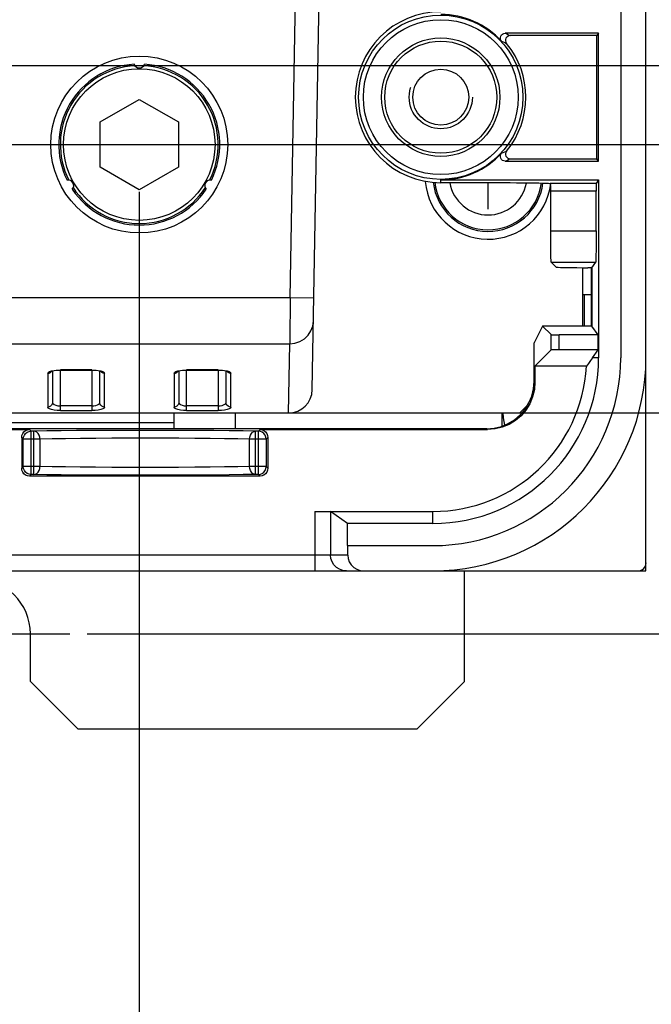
# Model space of a CAD drawing. Extents: x 28 to 410, y 32 to 287.
# Tile 68 of 78: x 340 to 354, y 150 to 171. Entities that reach past the tile are written whole.
import ezdxf

# ---------------------------------------------------------------- set-up
doc = ezdxf.new("R2010")
doc.units = 0
doc.header["$LTSCALE"] = 23.1
doc.linetypes.add('CENTER', pattern=[0.6, 0.375, -0.075, 0.075, -0.075])
doc.linetypes.add('HIDDEN', pattern=[0.2, 0.1, -0.1])
doc.layers.get('0').update_dxf_attribs({"linetype": 'CONTINUOUS'})
for name, color, linetype in [('ALL_AXIS', 7, 'CONTINUOUS'), ('ALL_CURVE', 7, 'CONTINUOUS'), ('ALL_DIM', 7, 'CONTINUOUS'), ('ALL_FEATURES', 7, 'CONTINUOUS'), ('DEFAULT_2', 8, 'HIDDEN'), ('OBSTRUCTIVE_DTM', 7, 'CONTINUOUS')]:
    doc.layers.add(name, color=color, linetype=linetype)
doc.dimstyles.get("Standard").update_dxf_attribs({"dimtxt": 2.5, "dimasz": 2.5, "dimexe": 1.25, "dimexo": 0.625, "dimtad": 1, "dimcen": 2.5, "dimazin": 3, "dimtfac": 1, "dimtmove": 0, "dimatfit": 3})

# ---------------------------------------------------------------- blocks, each defined once
blk = doc.blocks.new('_OPEN')
at = {"color": 0, "linetype": 'BYBLOCK'}
for p, q in [((0, 0), (-1, 0.25)), ((-1, -0.25), (0, 0)), ((-1, 0), (0, 0))]:
    blk.add_line(p, q, dxfattribs=at)
blk = doc.blocks.new('*D17')
at = {"layer": 'ALL_DIM', "color": 2, "linetype": 'CONTINUOUS'}
for p, q in [((379.566, 162.768), (379.566, 167.768)), ((379.566, 167.768), (379.566, 160.434)), ((347.088, 162.768), (380.566, 162.768)), ((379.566, 151.49), (379.566, 160.434)), ((341.833, 158.101), (380.566, 158.101)), ((379.566, 158.101), (379.566, 151.49))]:
    blk.add_line(p, q, dxfattribs=at)
at = {"layer": 'ALL_DIM', "color": 2, "linetype": 'CONTINUOUS', "xscale": 2, "yscale": 2, "zscale": 2}
for p, rotation in [((379.566, 162.768), 270), ((379.566, 158.101), 90)]:
    blk.add_blockref('_OPEN', p, dxfattribs=dict(at, rotation=rotation))
blk = doc.blocks.new('*D18')
at = {"layer": 'ALL_DIM', "color": 2, "linetype": 'CONTINUOUS'}
for p, q in [((317.135, 168.434), (374.566, 168.434)), ((373.566, 168.434), (373.566, 165.601)), ((373.566, 162.768), (373.566, 165.601)), ((347.088, 162.768), (374.566, 162.768))]:
    blk.add_line(p, q, dxfattribs=at)
at = {"layer": 'ALL_DIM', "color": 2, "linetype": 'CONTINUOUS', "xscale": 2, "yscale": 2, "zscale": 2}
for p, rotation in [((373.566, 168.434), 90), ((373.566, 162.768), 270)]:
    blk.add_blockref('_OPEN', p, dxfattribs=dict(at, rotation=rotation))
blk = doc.blocks.new('*D19')
at = {"layer": 'ALL_DIM', "color": 2, "linetype": 'CONTINUOUS'}
for p, q in [((301.502, 170.101), (380.566, 170.101)), ((379.566, 170.101), (379.566, 166.434)), ((379.566, 162.768), (379.566, 166.434)), ((347.088, 162.768), (380.566, 162.768))]:
    blk.add_line(p, q, dxfattribs=at)
at = {"layer": 'ALL_DIM', "color": 2, "linetype": 'CONTINUOUS', "xscale": 2, "yscale": 2, "zscale": 2}
for p, rotation in [((379.566, 170.101), 90), ((379.566, 162.768), 270)]:
    blk.add_blockref('_OPEN', p, dxfattribs=dict(at, rotation=rotation))
blk = doc.blocks.new('*D30')
at = {"layer": 'ALL_DIM', "color": 2, "linetype": 'CONTINUOUS'}
for p, q in [((329.402, 167.434), (329.402, 117.434)), ((342.935, 167.434), (342.935, 117.434)), ((329.402, 118.434), (324.402, 118.434)), ((324.402, 118.434), (336.169, 118.434)), ((382.853, 118.434), (336.169, 118.434)), ((342.935, 118.434), (382.853, 118.434))]:
    blk.add_line(p, q, dxfattribs=at)
at = {"layer": 'ALL_DIM', "color": 2, "linetype": 'CONTINUOUS', "xscale": 2, "yscale": 2, "zscale": 2}
blk.add_blockref('_OPEN', (329.402, 118.434), dxfattribs=at)
at = {"layer": 'ALL_DIM', "color": 2, "linetype": 'CONTINUOUS', "xscale": 2, "yscale": 2, "zscale": 2, "rotation": 180}
blk.add_blockref('_OPEN', (342.935, 118.434), dxfattribs=at)

msp = doc.modelspace()

# ---------------------------------------------------------------- linework, layer by layer
at = {"color": 7, "linetype": 'CONTINUOUS'}
msp.add_line((350.602, 162.491), (350.602, 162.768), dxfattribs=at)
msp.add_lwpolyline([(350.652, 162.512), (350.624, 162.664), (350.617, 162.768)], dxfattribs=at)
at = {"color": 3, "linetype": 'CONTINUOUS'}
msp.add_arc((339.469, 158.101), 1.167, 0, 180, dxfattribs=at)
at = {"layer": 'ALL_AXIS', "color": 7, "linetype": 'CONTINUOUS'}
msp.add_line((353.102, 210.729), (353.102, 163.934), dxfattribs=at)
at = {"layer": 'ALL_AXIS', "color": 7, "linetype": 'CENTER'}
msp.add_line((339.469, 158.101), (341.469, 158.101), dxfattribs=at)
at = {"layer": 'ALL_AXIS', "color": 7, "linetype": 'CONTINUOUS'}
for centre, radius, start, end in [((350.302, 167.768), 1.333, 184.9099, 353.1167), ((350.302, 167.768), 1.167, 186.4428, 352.6745), ((349.135, 163.934), 4.5, 270, 360), ((349.135, 163.934), 3.967, 270, 360)]:
    msp.add_arc(centre, radius, start, end, dxfattribs=at)
at = {"layer": 'ALL_AXIS', "color": 9, "linetype": 'CONTINUOUS'}
for radius, start, end in [(1.134, 186.6436, 352.6309), (0.821, 190.0821, 349.7703)]:
    msp.add_arc((350.302, 167.768), radius, start, end, dxfattribs=at)
at = {"layer": 'ALL_CURVE', "color": 40, "linetype": 'CONTINUOUS'}
msp.add_line((350.302, 167.068), (350.302, 167.63), dxfattribs=at)
at = {"layer": 'ALL_FEATURES', "color": 7, "linetype": 'CONTINUOUS'}
for p, q in [((353.635, 159.434), (353.635, 210.156)), ((346.588, 163.259), (346.835, 177.434)), ((352.635, 170.784), (350.66, 170.784)), ((352.6, 170.734), (350.77, 170.734)), ((352.635, 170.784), (352.6, 170.734)), ((352.6, 168.134), (352.6, 170.734)), ((352.635, 168.084), (352.635, 170.784)), ((342.11, 168.911), (342.935, 169.388)), ((342.935, 169.388), (343.761, 168.911)), ((342.11, 167.958), (342.11, 168.911)), ((343.761, 168.911), (343.761, 167.958)), ((350.66, 168.084), (352.635, 168.084)), ((350.77, 168.134), (352.6, 168.134)), ((352.635, 168.084), (352.6, 168.134)), ((342.935, 167.481), (342.11, 167.958)), ((343.761, 167.958), (342.935, 167.481)), ((349.302, 167.688), (352.635, 167.688)), ((349.302, 167.63), (350.623, 167.63)), ((352.635, 167.688), (352.584, 167.615)), ((352.635, 167.688), (352.635, 163.934)), ((351.624, 166.615), (351.624, 167.448)), ((352.582, 166.615), (352.582, 167.448)), ((351.737, 165.846), (351.635, 165.948)), ((352.494, 165.834), (352.574, 165.948)), ((352.302, 164.601), (352.302, 165.834)), ((352.494, 165.834), (352.404, 165.834)), ((352.48, 165.834), (352.48, 164.601)), ((352.494, 165.834), (352.494, 164.601)), ((352.302, 165.268), (352.48, 165.268)), ((352.335, 164.601), (352.335, 165.268)), ((351.452, 164.601), (351.274, 164.245)), ((352.494, 164.601), (351.452, 164.601)), ((351.632, 164.421), (351.452, 164.601)), ((352.623, 164.418), (352.494, 164.601)), ((351.274, 163.434), (351.274, 164.245)), ((352.623, 164.418), (351.799, 164.418)), ((352.623, 164.101), (352.623, 164.418)), ((351.291, 163.757), (351.632, 164.098)), ((352.623, 164.101), (351.799, 164.101)), ((352.506, 163.934), (352.623, 164.101)), ((341.102, 163.655), (341.102, 162.987)), ((341.269, 163.673), (341.935, 163.673)), ((341.935, 163.673), (341.981, 163.672)), ((342.102, 162.987), (342.102, 163.655)), ((343.769, 163.655), (343.769, 162.987)), ((343.935, 163.673), (344.602, 163.673)), ((344.602, 163.673), (344.648, 163.672)), ((344.769, 162.987), (344.769, 163.655)), ((352.377, 163.757), (351.291, 163.757)), ((351.291, 163.757), (351.291, 163.417)), ((350.969, 162.768), (351.139, 162.938)), ((271.302, 162.768), (350.969, 162.768)), ((343.669, 162.434), (343.669, 162.768)), ((344.969, 162.434), (344.969, 162.768)), ((350.274, 162.434), (271.996, 162.434)), ((338.719, 162.417), (340.619, 162.417)), ((345.485, 162.417), (350.291, 162.417)), ((340.452, 162.25), (340.452, 161.601)), ((345.652, 162.25), (345.652, 161.601)), ((345.485, 161.434), (340.619, 161.434)), ((346.641, 160.688), (349.135, 160.688)), ((347.33, 160.434), (346.974, 160.684)), ((349.135, 160.434), (347.33, 160.434)), ((347.33, 159.968), (347.33, 160.434)), ((347.33, 159.968), (349.135, 159.968)), ((347.338, 159.768), (347.338, 159.968)), ((268.635, 159.434), (353.635, 159.434))]:
    msp.add_line(p, q, dxfattribs=at)
at = {"layer": 'ALL_FEATURES', "color": 9, "linetype": 'CONTINUOUS'}
for p, q in [((346.122, 165.196), (346.335, 177.434)), ((349.302, 167.63), (349.302, 167.688)), ((352.584, 167.615), (351.61, 167.615)), ((352.582, 167.448), (351.624, 167.448)), ((351.624, 166.615), (352.582, 166.615)), ((351.635, 165.948), (352.574, 165.948)), ((346.122, 165.196), (313.735, 165.196)), ((346.621, 165.188), (346.122, 165.196)), ((313.25, 164.23), (346.113, 164.23)), ((346.088, 162.768), (346.113, 164.23)), ((351.632, 164.098), (351.632, 164.421)), ((351.799, 164.101), (351.799, 164.418)), ((352.635, 163.934), (352.506, 163.934)), ((341.002, 163.605), (341.002, 162.891)), ((341.082, 163.656), (341.137, 163.667)), ((341.935, 163.677), (341.269, 163.677)), ((341.269, 162.819), (341.269, 163.677)), ((341.935, 163.677), (341.935, 162.819)), ((342.067, 163.667), (342.122, 163.656)), ((342.202, 162.891), (342.202, 163.605)), ((343.669, 163.605), (343.669, 162.891)), ((343.748, 163.656), (343.804, 163.667)), ((344.602, 163.677), (343.935, 163.677)), ((343.935, 162.819), (343.935, 163.677)), ((344.602, 163.677), (344.602, 162.819)), ((344.733, 163.667), (344.789, 163.656)), ((344.869, 162.891), (344.869, 163.605)), ((351.274, 163.434), (351.291, 163.417)), ((341.935, 162.916), (341.269, 162.916)), ((341.269, 162.819), (341.935, 162.819)), ((344.602, 162.916), (343.935, 162.916)), ((343.935, 162.819), (344.602, 162.819)), ((340.653, 162.382), (340.619, 162.417)), ((340.712, 162.382), (340.653, 162.382)), ((340.653, 161.469), (340.653, 162.382)), ((340.712, 161.469), (340.712, 162.382)), ((345.45, 162.382), (345.392, 162.382)), ((345.392, 161.469), (345.392, 162.382)), ((345.485, 162.417), (345.45, 162.382)), ((345.45, 161.469), (345.45, 162.382)), ((350.274, 162.434), (350.291, 162.417)), ((340.487, 162.215), (340.452, 162.25)), ((340.838, 162.215), (340.487, 162.215)), ((340.487, 161.636), (340.487, 162.215)), ((340.838, 162.215), (340.838, 161.636)), ((345.617, 162.215), (345.266, 162.215)), ((345.266, 161.636), (345.266, 162.215)), ((345.652, 162.25), (345.617, 162.215)), ((345.617, 162.215), (345.617, 161.636)), ((340.487, 161.636), (340.452, 161.601)), ((340.838, 161.636), (340.487, 161.636)), ((345.617, 161.636), (345.266, 161.636)), ((345.652, 161.601), (345.617, 161.636)), ((340.653, 161.469), (340.619, 161.434)), ((340.712, 161.469), (340.653, 161.469)), ((345.45, 161.469), (345.392, 161.469)), ((345.485, 161.434), (345.45, 161.469)), ((346.641, 160.688), (346.641, 159.434)), ((346.974, 160.684), (346.974, 159.768)), ((349.135, 160.434), (349.135, 160.688)), ((347.338, 159.768), (274.932, 159.768))]:
    msp.add_line(p, q, dxfattribs=at)
at = {"layer": 'ALL_FEATURES', "color": 3, "linetype": 'CONTINUOUS'}
for p, q in [((323.335, 162.568), (343.669, 162.568)), ((349.802, 157.101), (349.802, 159.434)), ((340.635, 157.101), (340.635, 158.101)), ((340.635, 157.101), (341.635, 156.101)), ((348.802, 156.101), (349.802, 157.101)), ((341.635, 156.101), (348.802, 156.101))]:
    msp.add_line(p, q, dxfattribs=at)
at = {"layer": 'ALL_FEATURES', "color": 7, "linetype": 'CONTINUOUS'}
for points in [[(350.586, 170.617), (350.57, 170.641), (350.561, 170.668), (350.561, 170.697), (350.568, 170.724), (350.584, 170.749), (350.605, 170.768), (350.631, 170.78), (350.66, 170.784)], [(350.77, 170.734), (350.742, 170.73), (350.716, 170.719), (350.695, 170.701), (350.679, 170.677), (350.671, 170.65), (350.67, 170.622), (350.678, 170.595), (350.692, 170.571)], [(350.66, 168.084), (350.631, 168.088), (350.605, 168.101), (350.584, 168.12), (350.569, 168.144), (350.561, 168.172), (350.561, 168.2), (350.57, 168.228), (350.586, 168.252)], [(350.692, 168.298), (350.678, 168.273), (350.67, 168.246), (350.671, 168.218), (350.679, 168.191), (350.695, 168.168), (350.716, 168.15), (350.742, 168.138), (350.77, 168.134)], [(350.623, 167.63), (350.764, 167.63), (350.901, 167.629), (351.033, 167.628), (351.157, 167.627), (351.27, 167.626), (351.371, 167.624), (351.456, 167.622), (351.526, 167.62), (351.577, 167.617), (351.61, 167.615)], [(351.623, 167.523), (351.623, 167.553), (351.621, 167.579), (351.619, 167.599), (351.615, 167.611), (351.61, 167.615)], [(352.584, 167.615), (352.583, 167.609), (352.583, 167.592), (352.582, 167.565), (352.582, 167.531), (352.582, 167.491), (352.582, 167.448)], [(351.624, 167.448), (351.623, 167.487), (351.623, 167.523)], [(351.635, 165.948), (351.633, 165.96), (351.631, 165.991), (351.629, 166.041), (351.628, 166.108), (351.626, 166.19), (351.625, 166.285), (351.624, 166.389), (351.624, 166.5), (351.624, 166.615)], [(352.582, 166.615), (352.582, 166.5), (352.581, 166.389), (352.581, 166.285), (352.58, 166.19), (352.579, 166.108), (352.578, 166.041), (352.577, 165.991), (352.575, 165.96), (352.574, 165.948)], [(351.737, 165.846), (351.749, 165.844), (351.78, 165.842), (351.83, 165.84), (351.897, 165.838), (351.979, 165.837), (352.074, 165.836), (352.178, 165.835), (352.289, 165.834), (352.404, 165.834)], [(351.632, 164.421), (351.639, 164.42), (351.656, 164.419), (351.682, 164.419), (351.716, 164.418), (351.756, 164.418), (351.799, 164.418)], [(351.799, 164.101), (351.756, 164.101), (351.716, 164.101), (351.682, 164.1), (351.656, 164.1), (351.639, 164.099), (351.632, 164.098)], [(352.506, 163.934), (352.464, 163.875), (352.421, 163.815), (352.377, 163.757)], [(341.077, 163.645), (341.077, 163.646), (341.087, 163.65), (341.108, 163.656), (341.139, 163.663), (341.18, 163.669), (341.229, 163.673), (341.269, 163.673)], [(341.981, 163.672), (342.027, 163.668), (342.066, 163.663), (342.097, 163.656), (342.117, 163.65), (342.122, 163.648)], [(343.744, 163.645), (343.744, 163.646), (343.754, 163.65), (343.775, 163.656), (343.806, 163.663), (343.847, 163.669), (343.895, 163.673), (343.935, 163.673)], [(344.648, 163.672), (344.694, 163.668), (344.733, 163.663), (344.763, 163.656), (344.784, 163.65), (344.789, 163.648)], [(350.274, 162.434), (350.43, 162.447), (350.583, 162.483), (350.728, 162.543), (350.862, 162.625), (350.981, 162.727), (351.083, 162.846), (351.165, 162.98), (351.225, 163.125), (351.262, 163.278), (351.274, 163.434)], [(351.291, 163.417), (351.279, 163.26), (351.242, 163.108), (351.182, 162.963), (351.1, 162.829), (350.999, 162.71), (350.879, 162.608), (350.745, 162.526), (350.6, 162.466), (350.448, 162.429), (350.291, 162.417)], [(340.452, 162.25), (340.458, 162.293), (340.474, 162.334), (340.501, 162.368), (340.535, 162.395), (340.575, 162.411), (340.619, 162.417)], [(345.485, 162.417), (345.528, 162.411), (345.569, 162.395), (345.603, 162.368), (345.63, 162.334), (345.646, 162.293), (345.652, 162.25)], [(340.619, 161.434), (340.575, 161.44), (340.535, 161.457), (340.501, 161.483), (340.474, 161.518), (340.458, 161.558), (340.452, 161.601)], [(345.652, 161.601), (345.646, 161.558), (345.63, 161.518), (345.603, 161.483), (345.569, 161.457), (345.528, 161.44), (345.485, 161.434)], [(346.641, 160.688), (346.714, 160.688), (346.784, 160.687), (346.847, 160.687), (346.899, 160.686), (346.939, 160.685), (346.965, 160.685), (346.974, 160.684)], [(347.338, 159.768), (347.346, 159.693), (347.371, 159.623), (347.411, 159.56), (347.464, 159.507), (347.527, 159.467), (347.597, 159.443), (347.671, 159.434)]]:
    msp.add_lwpolyline(points, dxfattribs=at)
at = {"layer": 'ALL_FEATURES', "color": 9, "linetype": 'CONTINUOUS'}
for points in [[(350.66, 170.784), (350.695, 170.769), (350.731, 170.752), (350.77, 170.734)], [(350.586, 170.617), (350.62, 170.602), (350.655, 170.587), (350.692, 170.571)], [(350.586, 168.252), (350.62, 168.266), (350.655, 168.281), (350.692, 168.298)], [(350.66, 168.084), (350.695, 168.1), (350.731, 168.116), (350.77, 168.134)], [(346.121, 165.196), (346.12, 165.012), (346.119, 164.833), (346.118, 164.665), (346.117, 164.516), (346.115, 164.391), (346.114, 164.295), (346.113, 164.23)], [(346.113, 164.23), (346.222, 164.242), (346.327, 164.276), (346.422, 164.333), (346.501, 164.408), (346.561, 164.499), (346.599, 164.6), (346.613, 164.705)], [(341.002, 163.605), (341.011, 163.624), (341.039, 163.642), (341.082, 163.656)], [(341.002, 163.605), (341.032, 163.61), (341.06, 163.623), (341.083, 163.645), (341.085, 163.649)], [(341.137, 163.667), (341.201, 163.674), (341.269, 163.677)], [(341.935, 163.677), (342.003, 163.674), (342.067, 163.667)], [(342.202, 163.605), (342.171, 163.61), (342.143, 163.624), (342.121, 163.645), (342.119, 163.649)], [(342.122, 163.656), (342.165, 163.642), (342.192, 163.624), (342.202, 163.605)], [(343.669, 163.605), (343.678, 163.624), (343.706, 163.642), (343.748, 163.656)], [(343.669, 163.605), (343.698, 163.61), (343.727, 163.623), (343.75, 163.645), (343.752, 163.649)], [(343.804, 163.667), (343.867, 163.674), (343.935, 163.677)], [(344.602, 163.677), (344.67, 163.674), (344.733, 163.667)], [(344.869, 163.605), (344.838, 163.61), (344.81, 163.624), (344.788, 163.645), (344.785, 163.649)], [(344.789, 163.656), (344.832, 163.642), (344.859, 163.624), (344.869, 163.605)], [(341.102, 162.987), (341.097, 162.958), (341.083, 162.931), (341.06, 162.909), (341.032, 162.895), (341.002, 162.891)], [(341.102, 162.988), (341.111, 162.965), (341.136, 162.944), (341.173, 162.929), (341.219, 162.919), (341.269, 162.916)], [(341.935, 162.916), (341.977, 162.918), (342.016, 162.925), (342.05, 162.936), (342.078, 162.951), (342.096, 162.968), (342.102, 162.988)], [(342.202, 162.891), (342.172, 162.895), (342.143, 162.909), (342.121, 162.931), (342.106, 162.958), (342.102, 162.987)], [(343.769, 162.987), (343.764, 162.958), (343.75, 162.931), (343.727, 162.909), (343.698, 162.895), (343.669, 162.891)], [(343.769, 162.987), (343.777, 162.964), (343.803, 162.944), (343.84, 162.929), (343.886, 162.919), (343.935, 162.916)], [(344.602, 162.916), (344.643, 162.918), (344.683, 162.925), (344.717, 162.936), (344.744, 162.95), (344.762, 162.968), (344.769, 162.987)], [(344.869, 162.891), (344.839, 162.895), (344.81, 162.909), (344.787, 162.931), (344.773, 162.958), (344.769, 162.987)], [(341.269, 162.819), (341.202, 162.822), (341.137, 162.828), (341.082, 162.84), (341.039, 162.855), (341.012, 162.872), (341.002, 162.891)], [(342.202, 162.891), (342.192, 162.872), (342.165, 162.855), (342.122, 162.84), (342.066, 162.828), (342.002, 162.822), (341.935, 162.819)], [(343.935, 162.819), (343.868, 162.822), (343.804, 162.828), (343.749, 162.84), (343.706, 162.855), (343.678, 162.872), (343.669, 162.891)], [(344.869, 162.891), (344.859, 162.872), (344.831, 162.855), (344.788, 162.84), (344.733, 162.828), (344.669, 162.822), (344.602, 162.819)], [(340.487, 162.215), (340.492, 162.258), (340.509, 162.298), (340.535, 162.333), (340.57, 162.359), (340.61, 162.376), (340.653, 162.382)], [(345.392, 162.382), (345.126, 162.387), (344.831, 162.391), (344.51, 162.394), (344.167, 162.397), (343.808, 162.399), (343.439, 162.4), (343.063, 162.4), (342.687, 162.4), (342.317, 162.399), (341.957, 162.397), (341.613, 162.394), (341.286, 162.391), (340.983, 162.387), (340.712, 162.382)], [(340.838, 162.215), (340.833, 162.258), (340.82, 162.298), (340.8, 162.332), (340.774, 162.359), (340.744, 162.376), (340.712, 162.382)], [(345.266, 162.215), (345.271, 162.258), (345.283, 162.298), (345.303, 162.332), (345.329, 162.359), (345.36, 162.376), (345.392, 162.382)], [(345.617, 162.215), (345.611, 162.258), (345.595, 162.298), (345.568, 162.333), (345.534, 162.359), (345.493, 162.376), (345.45, 162.382)], [(345.266, 162.215), (345.014, 162.22), (344.736, 162.224), (344.431, 162.227), (344.107, 162.23), (343.768, 162.232), (343.418, 162.233), (343.062, 162.234), (342.707, 162.233), (342.357, 162.232), (342.016, 162.23), (341.691, 162.228), (341.381, 162.224), (341.094, 162.22), (340.838, 162.215)], [(340.653, 161.469), (340.61, 161.475), (340.57, 161.492), (340.535, 161.518), (340.509, 161.553), (340.492, 161.593), (340.487, 161.636)], [(340.712, 161.469), (340.744, 161.475), (340.774, 161.492), (340.8, 161.519), (340.82, 161.553), (340.833, 161.593), (340.838, 161.636)], [(345.266, 161.636), (345.014, 161.631), (344.736, 161.627), (344.431, 161.624), (344.107, 161.621), (343.767, 161.619), (343.417, 161.618), (343.061, 161.617), (342.706, 161.618), (342.355, 161.619), (342.014, 161.621), (341.688, 161.623), (341.379, 161.627), (341.093, 161.631), (340.838, 161.636)], [(345.392, 161.469), (345.36, 161.475), (345.329, 161.492), (345.303, 161.519), (345.283, 161.553), (345.271, 161.593), (345.266, 161.636)], [(345.45, 161.469), (345.493, 161.475), (345.534, 161.492), (345.568, 161.518), (345.595, 161.553), (345.611, 161.593), (345.617, 161.636)], [(345.392, 161.469), (345.126, 161.465), (344.831, 161.46), (344.509, 161.457), (344.166, 161.454), (343.808, 161.452), (343.438, 161.451), (343.062, 161.451), (342.686, 161.451), (342.316, 161.452), (341.955, 161.454), (341.611, 161.457), (341.284, 161.46), (340.982, 161.464), (340.712, 161.469)], [(347.308, 159.434), (347.233, 159.443), (347.163, 159.467), (347.1, 159.507), (347.047, 159.56), (347.007, 159.623), (346.983, 159.693), (346.974, 159.768)]]:
    msp.add_lwpolyline(points, dxfattribs=at)
for centre, radius in [((349.302, 169.434), 1.735), ((349.302, 169.434), 1.635), ((342.935, 168.434), 1.6)]:
    msp.add_circle(centre, radius, dxfattribs=at)
at = {"layer": 'ALL_FEATURES', "color": 7, "linetype": 'CONTINUOUS'}
for centre, radius in [((349.302, 169.434), 1.25), ((342.935, 168.434), 1.867)]:
    msp.add_circle(centre, radius, dxfattribs=at)
for centre, radius, start, end in [((349.302, 169.434), 1.805, 90, 270), ((349.302, 169.434), 1.746, 42.6277, 90), ((349.302, 169.434), 1.796, 320.7308, 39.2692), ((342.935, 168.434), 1.7, 93.7324, 206.2676), ((342.935, 168.434), 1.667, 93.0634, 206.8993), ((342.935, 170.168), 0.117, 198.4587, 341.5413), ((342.935, 168.434), 1.667, 333.1011, 86.937), ((342.935, 168.434), 1.7, 333.7324, 86.2676), ((349.302, 169.434), 1.746, 270, 317.3723), ((341.434, 167.568), 0.117, 318.4587, 101.5413), ((344.436, 167.568), 0.117, 78.4587, 221.5413), ((342.935, 168.434), 1.7, 213.7324, 326.2676), ((342.935, 168.434), 1.667, 213.0667, 326.934), ((349.135, 163.934), 3.5, 270, 360), ((349.135, 163.934), 3.247, 270, 356.8713), ((346.088, 163.268), 0.5, 270, 359), ((353.469, 159.601), 0.167, 270, 360)]:
    msp.add_arc(centre, radius, start, end, dxfattribs=at)
at = {"layer": 'DEFAULT_2', "color": 8, "linetype": 'HIDDEN'}
msp.add_circle((349.302, 169.434), 0.667, dxfattribs=at)
at = {"layer": 'OBSTRUCTIVE_DTM', "color": 7, "linetype": 'CONTINUOUS'}
for radius in [1.183, 0.591]:
    msp.add_circle((349.302, 169.434), radius, dxfattribs=at)

# ---------------------------------------------------------------- dimensions: what is measured, and where the dimension line sits
at = {"layer": 'ALL_DIM', "color": 2, "linetype": 'CONTINUOUS'}
for base, p1, p2, picture, middle in [((379.566, 170.101), (346.088, 162.768), (300.502, 170.101), '*D19', (379.566, 163.682)), ((373.566, 168.434), (346.088, 162.768), (316.135, 168.434), '*D18', (373.566, 162.849)), ((379.566, 162.768), (340.833, 158.101), (346.088, 162.768), '*D17', (379.566, 151.49))]:
    dim = msp.add_linear_dim(base=base, p1=p1, p2=p2, angle=90, dimstyle='Standard', dxfattribs=at)
    dim.commit()
    dim.dimension.update_dxf_attribs({"geometry": picture, "text_midpoint": middle, "dimtype": 128})
dim = msp.add_linear_dim(base=(342.935, 118.434), p1=(329.402, 168.434), p2=(342.935, 168.434), dimstyle='Standard', dxfattribs=at)
dim.commit()
dim.dimension.update_dxf_attribs({"geometry": '*D30', "text_midpoint": (344.325, 118.434), "dimtype": 128})

doc.saveas('drawing.dxf')
